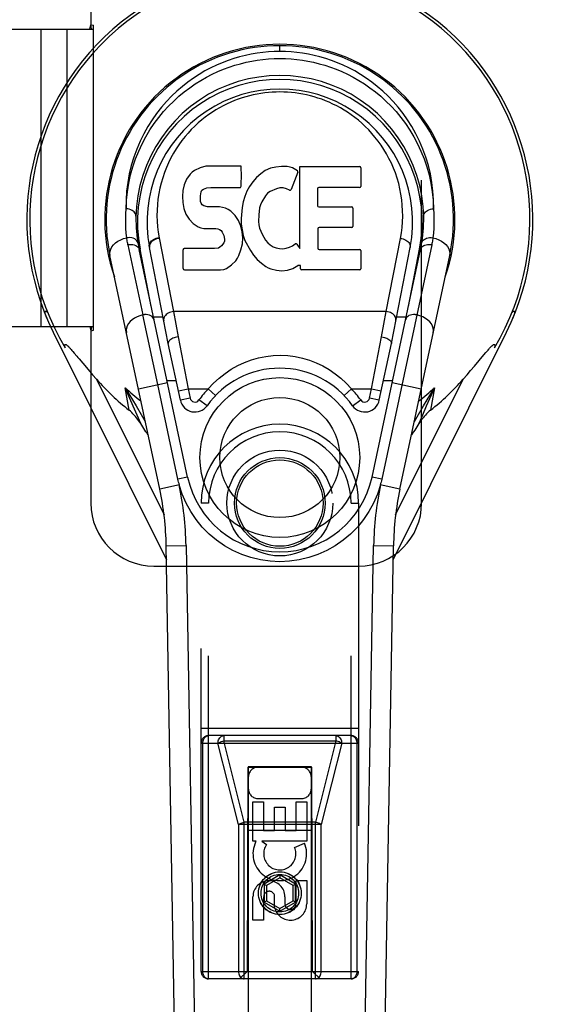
# Model space of a CAD drawing. Header units: inches. Extents: x 0 to 233, y 0 to 151.
# Tile 63 of 85: x 73.22 to 75.35, y 71.23 to 75.13. Entities that reach past the tile are written whole.
import ezdxf

# ---------------------------------------------------------------- set-up
doc = ezdxf.new("R2010")
doc.units = ezdxf.units.IN
doc.header["$LTSCALE"] = 12.808219
doc.header["$MEASUREMENT"] = 0
doc.linetypes.add('HIDDEN', pattern=[0.2, 0.1, -0.1])
doc.linetypes.add('PHANTOM', pattern=[0.8, 0.45, -0.05, 0.1, -0.05, 0.1, -0.05])
doc.layers.get('0').update_dxf_attribs({"linetype": 'CONTINUOUS'})
for name, color, linetype in [('02___PRT_ALL_AXES', 7, 'CONTINUOUS'), ('AVAILABLE_DOOR_SPACE', 7, 'CONTINUOUS'), ('DEFAULT_2', 8, 'HIDDEN')]:
    doc.layers.add(name, color=color, linetype=linetype)

msp = doc.modelspace()

# ---------------------------------------------------------------- linework, layer by layer
at = {"color": 7, "linetype": 'Continuous'}
for p, q in [((74.2528, 75.0056), (74.2528, 75.0286)), ((73.8965, 74.5195), (73.8829, 74.4999)), ((73.9051, 74.5275), (73.8965, 74.5195)), ((73.9147, 74.534), (73.9051, 74.5275)), ((73.9363, 74.5438), (73.9147, 74.534)), ((73.9597, 74.5511), (73.9363, 74.5438)), ((74.0993, 74.5511), (73.9597, 74.5511)), ((74.101, 74.5082), (74.0993, 74.5511)), ((74.1769, 74.5207), (74.1606, 74.5055)), ((74.1951, 74.5337), (74.1769, 74.5207)), ((74.2155, 74.5425), (74.1951, 74.5337)), ((74.2374, 74.5475), (74.2155, 74.5425)), ((74.2595, 74.5496), (74.2374, 74.5475)), ((74.282, 74.5492), (74.2595, 74.5496)), ((74.2932, 74.5475), (74.282, 74.5492)), ((74.3037, 74.5441), (74.2932, 74.5475)), ((74.3238, 74.5269), (74.2976, 74.4588)), ((74.3223, 74.5321), (74.3037, 74.5441)), ((74.3325, 74.549), (74.5693, 74.549)), ((74.3325, 74.2239), (74.3325, 74.549)), ((74.5738, 74.5446), (74.5738, 74.4702)), ((73.8736, 74.4773), (73.8684, 74.454)), ((73.8829, 74.4999), (73.8736, 74.4773)), ((74.0988, 74.4717), (74.1, 74.4845)), ((74.1, 74.4845), (74.101, 74.5082)), ((74.1459, 74.4887), (74.133, 74.4706)), ((74.1606, 74.5055), (74.1459, 74.4887)), ((73.8684, 74.454), (73.8667, 74.4303)), ((73.9384, 74.4336), (73.9404, 74.4487)), ((73.9404, 74.4487), (73.9436, 74.4553)), ((73.9436, 74.4553), (73.9493, 74.4602)), ((73.9493, 74.4602), (73.9637, 74.4646)), ((73.9637, 74.4646), (73.9785, 74.4658)), ((73.9785, 74.4658), (74.0914, 74.4658)), ((74.0914, 74.4658), (74.097, 74.4663)), ((74.097, 74.4663), (74.0988, 74.4717)), ((74.1221, 74.4511), (74.1136, 74.4304)), ((74.133, 74.4706), (74.1221, 74.4511)), ((74.2042, 74.4432), (74.1959, 74.4328)), ((74.2149, 74.4506), (74.2042, 74.4432)), ((74.2399, 74.4612), (74.2149, 74.4506)), ((74.2527, 74.4645), (74.2399, 74.4612)), ((74.266, 74.4643), (74.2527, 74.4645)), ((74.2792, 74.4612), (74.266, 74.4643)), ((74.2916, 74.4563), (74.2792, 74.4612)), ((74.4026, 74.4612), (74.4026, 74.3938)), ((74.5693, 74.4657), (74.4071, 74.4657)), ((73.8667, 74.4303), (73.8674, 74.4064)), ((73.8674, 74.4064), (73.8714, 74.3829)), ((73.9377, 74.4186), (73.9384, 74.4336)), ((73.9384, 74.411), (73.9377, 74.4186)), ((73.9407, 74.4039), (73.9384, 74.411)), ((73.9452, 74.3979), (73.9407, 74.4039)), ((74.1076, 74.409), (74.1034, 74.3871)), ((74.1136, 74.4304), (74.1076, 74.409)), ((74.1818, 74.4096), (74.176, 74.3978)), ((74.1959, 74.4328), (74.1818, 74.4096)), ((73.8714, 74.3829), (73.8797, 74.3606)), ((73.8797, 74.3606), (73.8925, 74.3405)), ((73.9514, 74.3934), (73.9452, 74.3979)), ((73.9658, 74.3894), (73.9514, 74.3934)), ((73.9898, 74.3902), (73.9658, 74.3894)), ((74.0138, 74.389), (73.9898, 74.3902)), ((74.0373, 74.3839), (74.0138, 74.389)), ((74.0482, 74.379), (74.0373, 74.3839)), ((74.058, 74.3722), (74.0482, 74.379)), ((74.0753, 74.3553), (74.058, 74.3722)), ((74.1034, 74.3871), (74.0988, 74.3427)), ((74.1722, 74.3852), (74.169, 74.3584)), ((74.176, 74.3978), (74.1722, 74.3852)), ((74.4071, 74.3893), (74.5384, 74.3893)), ((74.5429, 74.3848), (74.5429, 74.3117)), ((73.8925, 74.3405), (73.9089, 74.3231)), ((73.9089, 74.3231), (73.9287, 74.31)), ((74.0883, 74.3353), (74.0753, 74.3553)), ((74.0978, 74.3132), (74.0883, 74.3353)), ((74.0988, 74.3427), (74.0997, 74.3205)), ((74.0997, 74.3205), (74.1029, 74.2984)), ((74.169, 74.3584), (74.1682, 74.3314)), ((74.1682, 74.3314), (74.1695, 74.3183)), ((73.9287, 74.31), (73.9399, 74.3058)), ((73.9399, 74.3058), (73.9516, 74.3038)), ((73.9516, 74.3038), (73.9991, 74.3034)), ((73.9991, 74.3034), (74.0066, 74.3026)), ((74.0066, 74.3026), (74.0136, 74.3002)), ((74.0136, 74.3002), (74.0196, 74.2957)), ((74.0196, 74.2957), (74.0246, 74.2897)), ((74.0246, 74.2897), (74.0311, 74.2762)), ((74.104, 74.29), (74.0978, 74.3132)), ((74.1029, 74.2984), (74.1074, 74.2765)), ((74.1065, 74.2661), (74.104, 74.29)), ((74.1695, 74.3183), (74.1726, 74.3054)), ((74.1726, 74.3054), (74.1828, 74.2806)), ((74.4039, 74.3027), (74.4039, 74.2252)), ((74.5384, 74.3072), (74.4084, 74.3072)), ((73.7737, 74.267), (73.8309, 73.9744)), ((74.0302, 74.2466), (74.0209, 74.2345)), ((74.0327, 74.2535), (74.0302, 74.2466)), ((74.0311, 74.2762), (74.0335, 74.261)), ((74.0335, 74.261), (74.0327, 74.2535)), ((74.0987, 74.219), (74.1049, 74.2422)), ((74.1049, 74.2422), (74.1065, 74.2661)), ((74.1074, 74.2765), (74.1145, 74.2555)), ((74.1145, 74.2555), (74.1358, 74.2162)), ((74.1828, 74.2806), (74.1961, 74.2575)), ((74.1961, 74.2575), (74.2049, 74.2474)), ((74.2049, 74.2474), (74.215, 74.2386)), ((74.3032, 74.235), (74.3142, 74.2424)), ((74.6746, 73.9744), (74.7313, 74.2642)), ((73.6502, 74.2394), (73.7095, 73.961)), ((73.887, 73.3172), (73.6944, 74.2207)), ((73.7427, 73.9943), (73.6983, 74.2215)), ((73.8102, 73.8475), (73.7356, 74.2288)), ((73.8692, 74.1445), (73.8692, 74.2193)), ((73.9329, 74.2244), (73.8736, 74.2238)), ((73.9938, 74.2247), (73.9329, 74.2244)), ((74.0089, 74.2258), (73.9938, 74.2247)), ((74.0154, 74.2292), (74.0089, 74.2258)), ((74.0209, 74.2345), (74.0154, 74.2292)), ((74.09, 74.1966), (74.0987, 74.219)), ((74.1358, 74.2162), (74.1484, 74.1977)), ((74.215, 74.2386), (74.2261, 74.2312)), ((74.2261, 74.2312), (74.2385, 74.2263)), ((74.2385, 74.2263), (74.2517, 74.224)), ((74.2517, 74.224), (74.2651, 74.2235)), ((74.2651, 74.2235), (74.2783, 74.2254)), ((74.2783, 74.2254), (74.291, 74.2295)), ((74.291, 74.2295), (74.3032, 74.235)), ((74.3207, 74.2414), (74.3325, 74.2239)), ((74.4084, 74.2207), (74.57, 74.2207)), ((74.5745, 74.2162), (74.5745, 74.1441)), ((74.6186, 73.3172), (74.8111, 74.2207)), ((74.8553, 74.2394), (74.6571, 73.309)), ((74.6954, 73.8475), (74.7699, 74.2288)), ((74.7629, 73.9943), (74.8072, 74.2215)), ((73.7762, 73.2701), (73.5789, 74.1961)), ((74.061, 74.1591), (74.078, 74.1759)), ((74.078, 74.1759), (74.0847, 74.1859)), ((74.0847, 74.1859), (74.09, 74.1966)), ((74.1484, 74.1977), (74.163, 74.1811)), ((74.163, 74.1811), (74.1796, 74.1661)), ((74.1796, 74.1661), (74.1972, 74.1523)), ((74.7293, 73.2701), (74.9266, 74.1961)), ((73.874, 74.1396), (74.018, 74.1396)), ((74.018, 74.1396), (74.03, 74.1412)), ((74.03, 74.1412), (74.0411, 74.1453)), ((74.0411, 74.1453), (74.061, 74.1591)), ((74.1972, 74.1523), (74.207, 74.1472)), ((74.207, 74.1472), (74.2175, 74.1436)), ((74.2175, 74.1436), (74.2393, 74.138)), ((74.2393, 74.138), (74.2613, 74.1355)), ((74.2613, 74.1355), (74.2835, 74.1386)), ((74.2835, 74.1386), (74.3047, 74.1453)), ((74.3047, 74.1453), (74.3237, 74.157)), ((74.3237, 74.157), (74.3239, 74.157)), ((74.3344, 74.157), (74.3239, 74.157)), ((74.3344, 74.1441), (74.3344, 74.157)), ((74.57, 74.1396), (74.3389, 74.1396)), ((74.6746, 73.9744), (73.8309, 73.9744)), ((73.8309, 73.9744), (73.8488, 73.8741)), ((74.6568, 73.8741), (74.6746, 73.9744)), ((73.3237, 73.9604), (73.3235, 73.961)), ((73.7685, 73.6845), (73.7095, 73.961)), ((73.7899, 73.9513), (73.7518, 73.9513)), ((74.7537, 73.9513), (74.7157, 73.9513)), ((73.3538, 73.8928), (73.803, 72.9891)), ((74.7026, 72.9891), (75.1518, 73.8928)), ((73.8488, 73.8741), (73.8887, 73.6682)), ((74.6169, 73.6682), (74.6568, 73.8741)), ((73.4218, 73.8269), (73.4249, 73.8234)), ((73.4249, 73.8234), (73.4282, 73.8197)), ((73.4282, 73.8197), (73.4317, 73.8156)), ((73.4317, 73.8156), (73.4373, 73.809)), ((73.8582, 73.6225), (73.8102, 73.8475)), ((74.6474, 73.6225), (74.6954, 73.8475)), ((75.0701, 73.8112), (75.0756, 73.8176)), ((75.0756, 73.8176), (75.0791, 73.8216)), ((73.4373, 73.809), (73.4475, 73.7971)), ((73.4567, 73.7862), (73.4706, 73.7698)), ((75.025, 73.7581), (75.0623, 73.802)), ((75.0623, 73.802), (75.0701, 73.8112)), ((73.4706, 73.7698), (73.4921, 73.7447)), ((73.4921, 73.7447), (73.5102, 73.7237)), ((74.9954, 73.7237), (75.0093, 73.7398)), ((75.0093, 73.7398), (75.025, 73.7581)), ((73.5102, 73.7237), (73.526, 73.7054)), ((73.526, 73.7054), (73.7933, 73.1678)), ((73.8052, 73.7008), (73.8415, 73.7008)), ((74.6641, 73.7008), (74.7003, 73.7008)), ((74.7122, 73.1676), (74.9795, 73.7054)), ((74.9795, 73.7054), (74.9954, 73.7237)), ((73.6546, 73.583), (73.6395, 73.6715)), ((73.6914, 73.6681), (73.807, 73.6927)), ((73.8485, 73.309), (73.7685, 73.6845)), ((73.8502, 73.6599), (73.8887, 73.6682)), ((73.8887, 73.6682), (73.9691, 73.6682)), ((73.8887, 73.6682), (73.8967, 73.6307)), ((73.9691, 73.6682), (73.9975, 73.6409)), ((74.5081, 73.6409), (74.5365, 73.6682)), ((74.5365, 73.6682), (74.6169, 73.6682)), ((74.6089, 73.6307), (74.6169, 73.6682)), ((74.6169, 73.6682), (74.6554, 73.6599)), ((74.6986, 73.6927), (74.8141, 73.6681)), ((74.823, 73.6003), (74.866, 73.6715)), ((74.866, 73.6715), (74.834, 73.5986)), ((74.866, 73.6715), (74.851, 73.583)), ((73.8967, 73.6307), (73.8582, 73.6225)), ((73.964, 73.6005), (73.9319, 73.6234)), ((74.5415, 73.6005), (74.5736, 73.6234)), ((74.6474, 73.6225), (74.6089, 73.6307)), ((74.8028, 73.5664), (74.823, 73.6003)), ((73.7028, 73.5664), (73.719, 73.5386)), ((74.7865, 73.5386), (74.8028, 73.5664)), ((74.7794, 73.4912), (74.7751, 73.4848)), ((73.887, 73.3172), (73.8485, 73.309)), ((74.6571, 73.309), (74.6186, 73.3172)), ((73.8545, 73.2868), (73.7762, 73.2701)), ((74.7293, 73.2701), (74.651, 73.2868)), ((73.802, 73.0445), (73.8807, 73.0459)), ((73.8743, 68.9052), (73.802, 73.0445)), ((73.8807, 73.0459), (73.9412, 69.5815)), ((74.5643, 69.5815), (74.6248, 73.0459)), ((74.6248, 73.0459), (74.7035, 73.0445)), ((74.6313, 68.9052), (74.7035, 73.0445))]:
    msp.add_line(p, q, dxfattribs=at)
for points in [[(74.2528, 75.0056), (74.2305, 75.0052), (74.208, 75.0039), (74.1853, 75.0018), (74.1624, 74.9989), (74.1395, 74.995), (74.1164, 74.9902), (74.0934, 74.9844), (74.0704, 74.9777), (74.0474, 74.97), (74.0244, 74.9612), (74.0014, 74.9514), (73.9785, 74.9405), (73.9556, 74.9284), (73.9329, 74.915), (73.9103, 74.9004), (73.888, 74.8846), (73.866, 74.8674), (73.8444, 74.8488), (73.8233, 74.8288), (73.8027, 74.8075), (73.7829, 74.7847), (73.7638, 74.7604), (73.7457, 74.7348), (73.7286, 74.7078), (73.7127, 74.6793), (73.6981, 74.6497), (73.6849, 74.6188), (73.6734, 74.5869), (73.6636, 74.5541), (73.6555, 74.5205), (73.6494, 74.4863), (73.6451, 74.4516), (73.6429, 74.4166), (73.6427, 74.3814)], [(74.8628, 74.3814), (74.8626, 74.4167), (74.8604, 74.4516), (74.8562, 74.4863), (74.85, 74.5205), (74.842, 74.5541), (74.8322, 74.5869), (74.8206, 74.6188), (74.8075, 74.6496), (74.7929, 74.6792), (74.777, 74.7076), (74.7599, 74.7347), (74.7418, 74.7604), (74.7227, 74.7846), (74.7028, 74.8075), (74.6823, 74.8289), (74.6611, 74.8488), (74.6395, 74.8674), (74.6175, 74.8846), (74.5951, 74.9005), (74.5726, 74.9151), (74.5499, 74.9284), (74.527, 74.9405), (74.5041, 74.9514), (74.4812, 74.9612), (74.4582, 74.97), (74.4352, 74.9777), (74.4121, 74.9844), (74.3891, 74.9902), (74.366, 74.995), (74.3431, 74.9989), (74.3202, 75.0018), (74.2975, 75.0039), (74.2751, 75.0052), (74.2528, 75.0056)], [(73.6427, 74.3814), (73.6445, 74.4157), (73.6481, 74.4496), (73.6536, 74.4831), (73.6609, 74.516), (73.6699, 74.5482), (73.6806, 74.5796), (73.6928, 74.61), (73.7064, 74.6393), (73.7213, 74.6674), (73.7375, 74.6944), (73.7546, 74.72), (73.7728, 74.7443), (73.7917, 74.7673), (73.8114, 74.7889), (73.8317, 74.8092), (73.8525, 74.8281), (73.8738, 74.8458), (73.8954, 74.8621), (73.9172, 74.8772), (73.9393, 74.8911), (73.9616, 74.9038), (73.9839, 74.9153), (74.0063, 74.9258), (74.0288, 74.9351), (74.0513, 74.9435), (74.0737, 74.9509), (74.0962, 74.9573), (74.1187, 74.9628), (74.1411, 74.9674), (74.1635, 74.9712), (74.1859, 74.9741), (74.2082, 74.9761), (74.2305, 74.9773), (74.2528, 74.9777), (74.2751, 74.9773), (74.2974, 74.9761), (74.3197, 74.9741), (74.3421, 74.9712), (74.3645, 74.9674), (74.3869, 74.9628), (74.4094, 74.9573), (74.4319, 74.9509), (74.4543, 74.9435), (74.4768, 74.9351), (74.4993, 74.9257), (74.5217, 74.9153), (74.544, 74.9037), (74.5663, 74.8911), (74.5884, 74.8772), (74.6102, 74.8621), (74.6318, 74.8457), (74.6531, 74.8281), (74.6739, 74.8092), (74.6942, 74.7889), (74.7138, 74.7673), (74.7328, 74.7443), (74.7509, 74.72), (74.7681, 74.6943), (74.7842, 74.6674), (74.7992, 74.6393), (74.8128, 74.6099), (74.825, 74.5796), (74.8356, 74.5482), (74.8447, 74.516), (74.852, 74.4831), (74.8575, 74.4496), (74.8611, 74.4157), (74.8628, 74.3814)], [(74.7313, 74.2642), (74.735, 74.286), (74.7378, 74.3079), (74.7395, 74.3299), (74.7403, 74.3519), (74.7401, 74.3738), (74.7388, 74.3957), (74.7366, 74.4176), (74.7334, 74.4394), (74.7293, 74.4607), (74.7243, 74.4819), (74.7181, 74.5031), (74.7111, 74.5239), (74.7036, 74.5435), (74.6952, 74.5625), (74.6857, 74.5818), (74.6756, 74.6003), (74.6653, 74.6175), (74.6544, 74.634), (74.6425, 74.6506), (74.63, 74.6665), (74.6179, 74.6808), (74.6054, 74.6944), (74.5918, 74.7081), (74.5778, 74.7211), (74.5644, 74.7327), (74.5508, 74.7435), (74.5363, 74.7543), (74.5217, 74.7644), (74.5077, 74.7733), (74.4935, 74.7817), (74.4785, 74.7898), (74.4633, 74.7974), (74.4488, 74.8041), (74.4342, 74.8102), (74.4191, 74.816), (74.4039, 74.8212), (74.3892, 74.8258), (74.3744, 74.8299), (74.359, 74.8335), (74.3437, 74.8367), (74.3287, 74.8393), (74.3137, 74.8414), (74.2985, 74.8431), (74.2833, 74.8443), (74.2681, 74.845), (74.2529, 74.8453), (74.2379, 74.845), (74.2229, 74.8443), (74.2077, 74.8432), (74.1927, 74.8416), (74.1777, 74.8395), (74.1627, 74.8369), (74.1474, 74.8337), (74.1322, 74.8301), (74.1174, 74.8261), (74.1027, 74.8216), (74.0876, 74.8164), (74.0725, 74.8107), (74.058, 74.8047), (74.0435, 74.798), (74.0285, 74.7906), (74.0136, 74.7825), (73.9995, 74.7744), (73.9856, 74.7655), (73.971, 74.7555), (73.9564, 74.7448), (73.9428, 74.734), (73.9293, 74.7225), (73.9153, 74.7095), (73.9015, 74.6958), (73.8889, 74.6823), (73.8767, 74.668), (73.8642, 74.6521), (73.8522, 74.6356), (73.8412, 74.6191), (73.8308, 74.602), (73.8206, 74.5834), (73.8111, 74.5641), (73.8026, 74.545), (73.795, 74.5254), (73.788, 74.5049), (73.7819, 74.484), (73.7767, 74.4632), (73.7726, 74.4421)], [(73.7726, 74.4421), (73.7693, 74.4204), (73.7669, 74.3985), (73.7656, 74.3766), (73.7652, 74.3545), (73.7659, 74.3325), (73.7675, 74.3106), (73.7701, 74.2887), (73.7737, 74.267)], [(73.6457, 74.2666), (73.6437, 74.2857), (73.6423, 74.3048), (73.6415, 74.3239), (73.6413, 74.3431), (73.6417, 74.3623), (73.6427, 74.3815)], [(73.6821, 74.3527), (73.6817, 74.3571), (73.6803, 74.3614), (73.6781, 74.3654), (73.675, 74.3691), (73.6712, 74.3725), (73.6666, 74.3755), (73.6613, 74.3779), (73.6554, 74.3798), (73.6491, 74.381), (73.6427, 74.3814)], [(74.8235, 74.3527), (74.8239, 74.3571), (74.8252, 74.3614), (74.8275, 74.3654), (74.8305, 74.3691), (74.8344, 74.3725), (74.839, 74.3755), (74.8443, 74.3779), (74.8501, 74.3798), (74.8564, 74.381), (74.8628, 74.3814)], [(74.8628, 74.3815), (74.8639, 74.3623), (74.8643, 74.3431), (74.8641, 74.3239), (74.8633, 74.3048), (74.8619, 74.2857), (74.8599, 74.2666)], [(73.5789, 74.1961), (73.5781, 74.2048), (73.5792, 74.2137), (73.5821, 74.2222), (73.5867, 74.2306), (73.593, 74.2386), (73.601, 74.2461), (73.6105, 74.2529), (73.6213, 74.2586), (73.6331, 74.2633), (73.6457, 74.2666)], [(73.6508, 74.2672), (73.65, 74.2672), (73.6491, 74.2671), (73.6482, 74.267), (73.6474, 74.2669), (73.6465, 74.2667), (73.6457, 74.2666)], [(73.6502, 74.2394), (73.6493, 74.2439), (73.6484, 74.2484), (73.6476, 74.2529), (73.6469, 74.2575), (73.6463, 74.262), (73.6457, 74.2666)], [(73.6896, 74.246), (73.6882, 74.2507), (73.6856, 74.2551), (73.6819, 74.259), (73.6772, 74.2622), (73.6715, 74.2648), (73.6651, 74.2665), (73.658, 74.2674), (73.6508, 74.2672)], [(73.735, 74.2318), (73.7347, 74.2358), (73.7351, 74.2397), (73.7363, 74.2435), (73.7381, 74.2472), (73.7406, 74.2508), (73.7438, 74.2542), (73.7477, 74.2574), (73.7521, 74.2603), (73.757, 74.2627), (73.7622, 74.2647), (73.7679, 74.2661), (73.7737, 74.267)], [(73.7743, 74.2642), (73.7687, 74.2633), (73.7633, 74.262), (73.7581, 74.2601), (73.7532, 74.2577), (73.7488, 74.2549), (73.7449, 74.2518), (73.7415, 74.2483), (73.7389, 74.2445), (73.7369, 74.2406), (73.7357, 74.2367), (73.7353, 74.2327), (73.7356, 74.2288)], [(74.7313, 74.2642), (74.7368, 74.2633), (74.7423, 74.262), (74.7474, 74.2601), (74.7523, 74.2577), (74.7568, 74.2549), (74.7607, 74.2518), (74.764, 74.2483), (74.7667, 74.2445), (74.7687, 74.2407), (74.7699, 74.2367), (74.7703, 74.2327), (74.7699, 74.2288)], [(74.8159, 74.246), (74.8171, 74.2502), (74.8192, 74.2541), (74.8221, 74.2576), (74.8258, 74.2606), (74.8302, 74.2632), (74.8353, 74.2652), (74.841, 74.2666), (74.8471, 74.2674), (74.8535, 74.2673), (74.8599, 74.2666)], [(74.8599, 74.2666), (74.8593, 74.262), (74.8586, 74.2575), (74.8579, 74.2529), (74.8571, 74.2484), (74.8563, 74.2439), (74.8553, 74.2394)], [(74.8599, 74.2666), (74.872, 74.2634), (74.8833, 74.2591), (74.8936, 74.2537), (74.9029, 74.2474), (74.9111, 74.2401), (74.9178, 74.2321), (74.9229, 74.2234), (74.9262, 74.2143), (74.9275, 74.2051), (74.9266, 74.1961)], [(73.6502, 74.2394), (73.6512, 74.2396), (73.6521, 74.2398), (73.6531, 74.2399), (73.654, 74.2401), (73.655, 74.2402), (73.6559, 74.2403)], [(73.6559, 74.2403), (73.6628, 74.2406), (73.6693, 74.24), (73.6755, 74.2386), (73.681, 74.2364), (73.6859, 74.2334), (73.6899, 74.2297)], [(73.6899, 74.2297), (73.6928, 74.2254), (73.6944, 74.2207)], [(74.8111, 74.2207), (74.8123, 74.2244), (74.8143, 74.2279), (74.8168, 74.231)], [(74.8168, 74.231), (74.82, 74.2337), (74.8238, 74.2361), (74.8282, 74.238), (74.833, 74.2394), (74.8383, 74.2403), (74.8438, 74.2406), (74.8496, 74.2403)], [(74.8496, 74.2403), (74.8511, 74.2401), (74.8525, 74.2399), (74.8539, 74.2397), (74.8553, 74.2394)], [(73.3235, 73.961), (73.3229, 73.9627), (73.3223, 73.9648), (73.3218, 73.9668), (73.3214, 73.9687), (73.3212, 73.9704), (73.321, 73.9719), (73.3211, 73.9732), (73.3213, 73.9743), (73.3217, 73.9752), (73.3223, 73.9757), (73.3232, 73.9759), (73.3242, 73.9757), (73.3254, 73.9751), (73.3267, 73.9742), (73.328, 73.9731), (73.3294, 73.9718), (73.3309, 73.9703), (73.3323, 73.9686)], [(73.8309, 73.9744), (73.8254, 73.9736), (73.82, 73.9722), (73.815, 73.9704), (73.8104, 73.9682), (73.806, 73.9655), (73.8021, 73.9624), (73.7986, 73.959), (73.7958, 73.9552), (73.7938, 73.9513), (73.7924, 73.9472), (73.7919, 73.9431), (73.7923, 73.939)], [(74.7132, 73.939), (74.7136, 73.9429), (74.7132, 73.9469), (74.712, 73.9507), (74.7102, 73.9544), (74.7077, 73.958), (74.7045, 73.9615), (74.7006, 73.9647), (74.6962, 73.9676), (74.6913, 73.9701), (74.686, 73.972), (74.6804, 73.9735), (74.6746, 73.9744)], [(75.1732, 73.9686), (75.1747, 73.9704), (75.1762, 73.9719), (75.1777, 73.9733), (75.1791, 73.9744), (75.1804, 73.9752), (75.1815, 73.9757), (75.1826, 73.9759), (75.1834, 73.9756), (75.184, 73.9749), (75.1844, 73.9738), (75.1845, 73.9724), (75.1844, 73.9707), (75.1842, 73.9689), (75.1837, 73.9668), (75.1832, 73.9646), (75.1825, 73.9622)], [(73.3297, 73.945), (73.3285, 73.9479), (73.3273, 73.9506), (73.3263, 73.9533), (73.3253, 73.9558), (73.3244, 73.9582), (73.3237, 73.9604)], [(73.7095, 73.961), (73.6976, 73.9578), (73.6864, 73.9534), (73.6763, 73.948), (73.6672, 73.9417), (73.6592, 73.9344), (73.6525, 73.9264), (73.6475, 73.9178), (73.6444, 73.9088), (73.6431, 73.8997), (73.644, 73.8908)], [(73.7153, 73.9619), (73.7143, 73.9618), (73.7133, 73.9617), (73.7124, 73.9616), (73.7114, 73.9614), (73.7105, 73.9612), (73.7095, 73.961)], [(73.7538, 73.9423), (73.7522, 73.9469), (73.7494, 73.9511), (73.7457, 73.9547), (73.741, 73.9577), (73.7354, 73.9601), (73.7291, 73.9616), (73.7223, 73.9622), (73.7153, 73.9619)], [(74.7563, 73.9514), (74.7535, 73.9471), (74.7518, 73.9423)], [(74.7903, 73.9619), (74.7835, 73.9622), (74.7769, 73.9617), (74.7708, 73.9603), (74.7652, 73.9581), (74.7603, 73.9551), (74.7563, 73.9514)], [(74.796, 73.961), (74.7951, 73.9612), (74.7941, 73.9614), (74.7932, 73.9616), (74.7922, 73.9617), (74.7912, 73.9618), (74.7903, 73.9619)], [(74.8616, 73.8908), (74.8624, 73.8995), (74.8613, 73.9082), (74.8585, 73.9167), (74.854, 73.9249), (74.8478, 73.9329), (74.84, 73.9404), (74.8306, 73.9471), (74.82, 73.9529), (74.8084, 73.9576), (74.796, 73.961)], [(75.1825, 73.9622), (75.1816, 73.9597), (75.1807, 73.9571), (75.1797, 73.9543), (75.1785, 73.9513), (75.1772, 73.9482), (75.1759, 73.945)], [(73.8488, 73.8741), (73.8434, 73.8731), (73.8381, 73.8717), (73.8331, 73.8701), (73.8284, 73.8681), (73.824, 73.8659), (73.8201, 73.8635), (73.8168, 73.861), (73.8141, 73.8583), (73.812, 73.8556), (73.8107, 73.8529), (73.8101, 73.8502), (73.8102, 73.8476)], [(74.6568, 73.8741), (74.6621, 73.8731), (74.6674, 73.8718), (74.6724, 73.8701), (74.6772, 73.8681), (74.6815, 73.8659), (74.6854, 73.8635), (74.6887, 73.861), (74.6915, 73.8583), (74.6935, 73.8556), (74.6949, 73.8529), (74.6955, 73.8502), (74.6954, 73.8476)], [(73.4013, 73.8299), (73.4009, 73.8315), (73.4006, 73.8331), (73.4004, 73.8346), (73.4002, 73.836), (73.4, 73.8373), (73.3999, 73.8386), (73.3999, 73.8398), (73.3999, 73.841), (73.4001, 73.842), (73.4004, 73.8429), (73.4009, 73.8436), (73.4016, 73.844), (73.4024, 73.8441), (73.4033, 73.8439), (73.4042, 73.8435), (73.4052, 73.8429), (73.4062, 73.8423), (73.4072, 73.8415), (73.4083, 73.8407), (73.4093, 73.8397), (73.4104, 73.8387), (73.4115, 73.8377), (73.4127, 73.8366), (73.4139, 73.8354), (73.4151, 73.8341), (73.4163, 73.8328), (73.4176, 73.8315), (73.4189, 73.83), (73.4203, 73.8285), (73.4218, 73.8269)], [(75.0791, 73.8216), (75.0823, 73.8252), (75.0838, 73.8269), (75.0852, 73.8285), (75.0866, 73.83), (75.0879, 73.8315), (75.0892, 73.8328), (75.0905, 73.8341), (75.0917, 73.8354), (75.0929, 73.8366), (75.094, 73.8377), (75.0951, 73.8387), (75.0962, 73.8397), (75.0973, 73.8407), (75.0983, 73.8415), (75.0993, 73.8423), (75.1003, 73.8429), (75.1013, 73.8435), (75.1023, 73.8439), (75.1032, 73.8441), (75.104, 73.844), (75.1046, 73.8436), (75.1051, 73.8429), (75.1054, 73.842), (75.1056, 73.841), (75.1057, 73.8398), (75.1056, 73.8386), (75.1055, 73.8373), (75.1054, 73.836), (75.1052, 73.8346), (75.1049, 73.8331), (75.1046, 73.8315), (75.1043, 73.8299)], [(73.4475, 73.7971), (73.4519, 73.7918), (73.4567, 73.7862)], [(73.9691, 73.6682), (73.9898, 73.6902), (74.0119, 73.7104), (74.0353, 73.7289), (74.0599, 73.7454), (74.0857, 73.76), (74.1125, 73.7725), (74.1399, 73.7828), (74.1681, 73.7908), (74.197, 73.7965), (74.2262, 73.8), (74.2554, 73.8009), (74.2845, 73.7995), (74.3136, 73.7957), (74.3422, 73.7896), (74.37, 73.7813), (74.397, 73.7709), (74.4231, 73.7583), (74.4483, 73.7438), (74.4722, 73.7275), (74.4948, 73.7094), (74.5163, 73.6896), (74.5365, 73.6682)], [(73.6395, 73.6715), (73.6825, 73.6003), (73.7028, 73.5664)], [(73.7007, 73.5297), (73.6866, 73.5637), (73.6715, 73.5986), (73.6395, 73.6715)], [(73.7007, 73.5297), (73.6968, 73.5358), (73.6927, 73.5417), (73.6885, 73.5474), (73.6842, 73.553), (73.6797, 73.5585), (73.675, 73.5637), (73.6702, 73.5688), (73.6652, 73.5738), (73.66, 73.5785), (73.6546, 73.583)], [(74.834, 73.5986), (74.819, 73.5637), (74.8048, 73.5297)], [(74.851, 73.583), (74.8455, 73.5785), (74.8403, 73.5737), (74.8352, 73.5687), (74.8303, 73.5636), (74.8257, 73.5582), (74.8211, 73.5528), (74.8168, 73.5472), (74.8127, 73.5415), (74.8087, 73.5356), (74.8048, 73.5297)], [(73.7305, 73.4848), (73.7261, 73.4912), (73.7218, 73.4976), (73.7175, 73.5039), (73.7133, 73.5104), (73.709, 73.5168), (73.7049, 73.5232), (73.7007, 73.5297)], [(74.8048, 73.5297), (74.8007, 73.5232), (74.7965, 73.5168), (74.7922, 73.5103), (74.788, 73.5039), (74.7837, 73.4975), (74.7794, 73.4912)], [(73.8545, 73.2868), (73.8528, 73.2923), (73.8512, 73.2978), (73.8497, 73.3034), (73.8485, 73.309)], [(74.6571, 73.309), (74.6558, 73.3034), (74.6544, 73.2978), (74.6528, 73.2923), (74.651, 73.2868)], [(74.2528, 72.9818), (74.2139, 72.9836), (74.1758, 72.989), (74.1383, 72.998), (74.1018, 73.0103), (74.0666, 73.0261), (74.0331, 73.045), (74.0016, 73.0669), (73.9722, 73.0916), (73.9452, 73.119), (73.9208, 73.1488), (73.8994, 73.1807), (73.8809, 73.2146), (73.8656, 73.25), (73.8534, 73.2872)], [(74.6521, 73.2872), (74.6399, 73.25), (74.6246, 73.2146), (74.6062, 73.1807), (74.5847, 73.1488), (74.5604, 73.119), (74.5334, 73.0916), (74.504, 73.0669), (74.4724, 73.045), (74.4389, 73.0261), (74.4038, 73.0103), (74.3673, 72.998), (74.3298, 72.989), (74.2916, 72.9836), (74.2528, 72.9818)]]:
    msp.add_lwpolyline(points, dxfattribs=at)
for radius in [0.3169, 0.2382]:
    msp.add_circle((74.2528, 73.3952), radius, dxfattribs=at)
for centre, radius, start, end in [((74.2528, 74.3397), 1.0039, 333.5698, 206.4302), ((74.2528, 74.3397), 0.9924, 329.0941, 210.9059), ((74.2528, 74.3397), 0.6947, 340.8981, 199.1019), ((74.2528, 74.3397), 0.689, 347.9703, 192.0297), ((74.2528, 74.3397), 0.5709, 347.9703, 192.0297), ((74.2528, 74.3299), 0.5269, 348.9402, 191.0594), ((74.3196, 74.5285), 0.00448, 339.0016, 51.8729), ((74.5693, 74.5446), 0.00448, 0, 90), ((74.2934, 74.4604), 0.00448, 246.1578, 339.0016), ((74.4071, 74.4612), 0.00448, 90, 180), ((74.5693, 74.4702), 0.00448, 270, 360), ((74.4071, 74.3938), 0.00448, 180, 270), ((74.5384, 74.3848), 0.00448, 0, 90), ((74.4084, 74.3027), 0.00448, 90, 180), ((74.5384, 74.3117), 0.00448, 270, 360), ((74.317, 74.2389), 0.00448, 34.0893, 127.3444), ((73.8737, 74.2193), 0.00448, 90, 180.0119), ((74.4084, 74.2252), 0.00448, 180, 270), ((74.57, 74.2162), 0.00448, 0, 90), ((73.874, 74.1445), 0.00483, 180, 270), ((74.3389, 74.1441), 0.00448, 180, 270), ((74.57, 74.1441), 0.00448, 270, 360), ((74.2528, 73.3952), 0.3543, 35.4237, 144.5763), ((74.2528, 74.3397), 0.9646, 221.1123, 231.6699), ((74.2528, 74.3397), 0.9646, 308.3301, 318.8877), ((74.2528, 74.3397), 0.9069, 227.4534, 232.5597), ((74.2528, 73.3952), 0.3937, 136.101, 144.5763), ((74.2528, 73.3952), 0.3937, 35.4237, 43.899), ((74.2528, 74.3397), 0.9069, 307.4403, 312.5466), ((73.9159, 73.6348), 0.0591, 192.0297, 324.5763), ((73.9159, 73.6348), 0.0197, 192.0297, 324.5763), ((74.5896, 73.6348), 0.0591, 215.4237, 347.9703), ((74.5896, 73.6348), 0.0197, 215.4237, 347.9703), ((74.2528, 73.3952), 0.374, 192.0297, 347.9703), ((72.6211, 73.0239), 1.1811, 1, 12.0297), ((72.6211, 73.0239), 1.2598, 1, 12.0588), ((75.8845, 73.0239), 1.2598, 167.9412, 179), ((75.8845, 73.0239), 1.1811, 167.9703, 179)]:
    msp.add_arc(centre, radius, start, end, dxfattribs=at)
msp.add_ellipse((74.2528, 74.3298), major_axis=(0, 0.565), ratio=0.999848, start_param=-1.76365, end_param=1.76365, dxfattribs=at)
at = {"layer": '02___PRT_ALL_AXES', "color": 8, "linetype": 'HIDDEN'}
for p, q in [((74.1462, 72.0293), (74.1886, 72.0293)), ((74.1462, 71.8732), (74.1462, 72.0293)), ((74.1886, 72.0293), (74.1886, 71.9158)), ((74.317, 72.0293), (74.3594, 72.0293)), ((74.317, 71.9158), (74.317, 72.0293)), ((74.3594, 72.0293), (74.3594, 71.8732)), ((74.2321, 72.008), (74.2745, 72.008)), ((74.2321, 71.9158), (74.2321, 72.008)), ((74.2745, 72.008), (74.2745, 71.9158)), ((74.1886, 71.9158), (74.2321, 71.9158)), ((74.2745, 71.9158), (74.317, 71.9158)), ((74.1585, 71.8732), (74.1462, 71.8732)), ((74.1567, 71.8697), (74.1585, 71.8732)), ((74.3594, 71.8732), (74.1818, 71.8732)), ((74.1818, 71.8732), (74.2004, 71.8602)), ((74.3113, 71.8488), (74.3504, 71.8657)), ((74.317, 71.7169), (74.3594, 71.7169)), ((74.317, 71.6245), (74.317, 71.7169)), ((74.3594, 71.7169), (74.3594, 71.6245)), ((74.1462, 71.5606), (74.1462, 71.653)), ((74.1886, 71.653), (74.1886, 71.5606)), ((74.2321, 71.6107), (74.2321, 71.657)), ((74.2731, 71.653), (74.2731, 71.6245)), ((74.1886, 71.5606), (74.1462, 71.5606))]:
    msp.add_line(p, q, dxfattribs=at)
for centre, radius in [((74.2528, 73.2147), 0.1715), ((74.2528, 71.6672), 0.085)]:
    msp.add_circle(centre, radius, dxfattribs=at)
for centre, radius, start, end in [((74.2527, 71.8234), 0.1065, 154.2636, 23.4027), ((74.2527, 71.8234), 0.0639, 144.8895, 23.4026), ((74.2096, 71.653), 0.0635, 0, 180), ((74.2106, 71.653), 0.0219, 10.307, 180), ((74.295, 71.6244), 0.0644, 192.2995, 0.0775), ((74.295, 71.6245), 0.0219, 179.9011, 360)]:
    msp.add_arc(centre, radius, start, end, dxfattribs=at)
at = {"layer": 'AVAILABLE_DOOR_SPACE', "color": 4, "linetype": 'PHANTOM'}
msp.add_arc((74.2528, 74.3397), 5.55, 278.4181, 360, dxfattribs=at)
at = {"layer": 'DEFAULT_2', "color": 8, "linetype": 'HIDDEN'}
for p, q in [((73.5028, 75.4647), (73.5028, 75.1115)), ((74.8153, 73.2147), (74.8153, 75.4647)), ((73.4984, 75.0947), (73.5028, 75.1115)), ((73.5028, 75.1115), (73.5132, 75.1097)), ((73.5058, 75.0947), (73.5028, 75.1115)), ((73.5132, 73.8997), (73.5132, 75.1097)), ((73.1848, 75.0947), (73.5058, 75.0947)), ((73.3041, 75.0947), (73.3041, 73.9147)), ((73.3054, 73.9147), (73.3054, 75.0947)), ((73.408, 75.0947), (73.408, 73.9147)), ((73.4093, 73.9147), (73.4093, 75.0947)), ((73.5058, 75.0947), (73.5132, 75.0947)), ((73.1848, 73.9147), (73.5058, 73.9147)), ((73.4984, 73.9147), (73.5028, 73.8978)), ((73.5058, 73.9147), (73.5028, 73.8978)), ((73.5028, 73.8978), (73.5132, 73.8997)), ((73.5028, 73.8978), (73.5028, 73.2147)), ((73.5058, 73.9147), (73.5132, 73.9147)), ((73.9703, 73.2147), (73.9403, 73.2147)), ((73.9403, 71.3572), (73.9403, 73.2147)), ((73.9703, 71.3272), (73.9703, 73.2147)), ((74.5353, 73.2147), (74.5653, 73.2147)), ((74.5353, 71.3272), (74.5353, 73.2147)), ((74.5653, 73.2147), (74.5653, 71.3572)), ((73.7528, 72.9647), (74.5653, 72.9647)), ((73.9403, 72.3222), (74.5653, 72.3222)), ((74.5353, 72.2922), (73.9703, 72.2922)), ((74.0304, 72.2922), (74.0304, 72.2709)), ((74.4751, 72.2922), (74.4751, 72.2709)), ((73.9403, 72.2622), (74.5653, 72.2622)), ((73.9472, 71.3572), (73.9472, 72.2622)), ((74.0888, 71.9397), (74.0074, 72.2622)), ((74.0304, 72.2709), (74.4751, 72.2709)), ((74.1119, 71.9484), (74.0304, 72.2709)), ((74.4751, 72.2709), (74.3937, 71.9484)), ((74.4982, 72.2622), (74.4168, 71.9397)), ((74.5584, 72.2622), (74.5584, 71.3572)), ((74.1263, 72.1672), (74.1228, 71.3572)), ((74.1263, 72.1672), (74.3793, 72.1672)), ((74.3778, 72.1689), (74.1278, 72.1689)), ((74.1278, 72.1689), (74.1278, 40.1672)), ((74.3778, 72.1658), (74.1278, 72.1658)), ((74.3778, 40.1672), (74.3778, 72.1689)), ((74.3828, 71.3572), (74.3793, 72.1672)), ((74.1678, 72.0422), (74.3378, 72.0422)), ((74.4168, 71.9397), (74.0888, 71.9397)), ((74.0888, 71.9397), (74.0888, 71.3572)), ((74.3937, 71.9484), (74.1119, 71.9484)), ((74.1119, 71.3272), (74.1119, 71.9484)), ((74.3937, 71.3272), (74.3937, 71.9484)), ((74.4168, 71.3572), (74.4168, 71.9397)), ((74.1252, 71.9172), (74.3804, 71.9172)), ((74.2528, 71.7396), (74.1903, 71.7036)), ((74.1903, 71.7036), (74.2003, 71.6978)), ((74.1903, 71.7036), (74.1903, 71.6314)), ((74.2528, 71.7281), (74.2003, 71.6978)), ((74.3153, 71.7036), (74.2528, 71.7396)), ((74.2528, 71.7396), (74.2528, 71.7281)), ((74.3053, 71.6978), (74.2528, 71.7281)), ((74.3153, 71.7036), (74.3053, 71.6978)), ((74.3153, 71.6314), (74.3153, 71.7036)), ((74.2003, 71.6978), (74.2003, 71.6372)), ((74.3053, 71.6372), (74.3053, 71.6978)), ((74.1903, 71.6314), (74.2003, 71.6372)), ((74.1903, 71.6314), (74.2528, 71.5953)), ((74.2003, 71.6372), (74.2528, 71.6069)), ((74.2528, 71.6069), (74.3053, 71.6372)), ((74.2528, 71.5953), (74.3153, 71.6314)), ((74.3153, 71.6314), (74.3053, 71.6372)), ((74.2528, 71.5953), (74.2528, 71.6069)), ((73.9403, 71.3572), (74.5653, 71.3572)), ((74.1228, 71.3572), (74.0928, 71.3272)), ((74.3828, 71.3572), (74.4128, 71.3272)), ((74.5353, 71.3272), (73.9703, 71.3272))]:
    msp.add_line(p, q, dxfattribs=at)
for points in [[(73.9472, 72.2622), (73.9475, 72.2669), (73.9483, 72.2714), (73.9497, 72.2758), (73.9516, 72.2798), (73.9539, 72.2834), (73.9567, 72.2864), (73.9598, 72.2889), (73.9631, 72.2907), (73.9667, 72.2918), (73.9703, 72.2922)], [(74.0074, 72.2622), (74.0076, 72.2669), (74.0085, 72.2714), (74.0099, 72.2758), (74.0118, 72.2798), (74.0141, 72.2834), (74.0169, 72.2864), (74.02, 72.2889), (74.0233, 72.2907), (74.0268, 72.2918), (74.0304, 72.2922)], [(74.4751, 72.2922), (74.4787, 72.2918), (74.4822, 72.2907), (74.4856, 72.2889), (74.4887, 72.2864), (74.4914, 72.2834), (74.4938, 72.2798), (74.4957, 72.2758), (74.4971, 72.2714), (74.4979, 72.2669), (74.4982, 72.2622)], [(74.5353, 72.2922), (74.5389, 72.2918), (74.5424, 72.2907), (74.5458, 72.2889), (74.5488, 72.2864), (74.5516, 72.2834), (74.554, 72.2798), (74.5559, 72.2758), (74.5572, 72.2714), (74.5581, 72.2669), (74.5584, 72.2622)], [(74.0074, 72.2622), (74.0103, 72.2638), (74.0137, 72.2655), (74.0176, 72.267), (74.0217, 72.2685), (74.026, 72.2698), (74.0304, 72.2709)], [(74.4982, 72.2622), (74.4952, 72.2638), (74.4918, 72.2655), (74.488, 72.267), (74.4839, 72.2685), (74.4795, 72.2698), (74.4751, 72.2709)], [(74.0888, 71.9397), (74.0917, 71.9414), (74.0952, 71.943), (74.099, 71.9446), (74.1031, 71.946), (74.1074, 71.9473), (74.1119, 71.9484)], [(74.4168, 71.9397), (74.4138, 71.9414), (74.4104, 71.943), (74.4065, 71.9446), (74.4024, 71.946), (74.3981, 71.9473), (74.3937, 71.9484)], [(73.9703, 71.3272), (73.9667, 71.3275), (73.9631, 71.3286), (73.9598, 71.3304), (73.9567, 71.3329), (73.9539, 71.336), (73.9516, 71.3395), (73.9497, 71.3436), (73.9483, 71.3479), (73.9475, 71.3525), (73.9472, 71.3572)], [(74.0888, 71.3572), (74.0891, 71.3525), (74.0899, 71.3479), (74.0913, 71.3435), (74.0932, 71.3395), (74.0955, 71.336), (74.0983, 71.3329), (74.1014, 71.3304), (74.1047, 71.3286), (74.1083, 71.3275), (74.1119, 71.3272)], [(74.3937, 71.3272), (74.3973, 71.3275), (74.4008, 71.3286), (74.4042, 71.3304), (74.4073, 71.3329), (74.41, 71.336), (74.4124, 71.3395), (74.4143, 71.3436), (74.4156, 71.3479), (74.4165, 71.3525), (74.4168, 71.3572)], [(74.5584, 71.3572), (74.5581, 71.3525), (74.5572, 71.3479), (74.5559, 71.3435), (74.554, 71.3395), (74.5516, 71.336), (74.5488, 71.3329), (74.5458, 71.3304), (74.5424, 71.3286), (74.5389, 71.3275), (74.5353, 71.3272)]]:
    msp.add_lwpolyline(points, dxfattribs=at)
for centre, radius in [((74.2528, 73.2147), 0.21), ((74.2528, 73.2147), 0.18), ((74.2528, 71.6672), 0.0845), ((74.2528, 71.6672), 0.0745)]:
    msp.add_circle(centre, radius, dxfattribs=at)
for centre, radius, start, end in [((74.2528, 73.2147), 0.3125, 0, 180), ((74.2528, 73.2147), 0.2825, 0, 180), ((73.7528, 73.2147), 0.25, 180, 270), ((74.5653, 73.2147), 0.25, 270, 360), ((73.9703, 72.2622), 0.03, 90, 180), ((74.5353, 72.2622), 0.03, 0, 90), ((74.1678, 72.1272), 0.04, 90, 180), ((74.3378, 72.1272), 0.04, 0, 90), ((74.1678, 72.0822), 0.04, 180, 270), ((74.3378, 72.0822), 0.04, 270, 360), ((73.9703, 71.3572), 0.03, 180, 270), ((74.5353, 71.3572), 0.03, 270, 360)]:
    msp.add_arc(centre, radius, start, end, dxfattribs=at)

doc.saveas('drawing.dxf')
